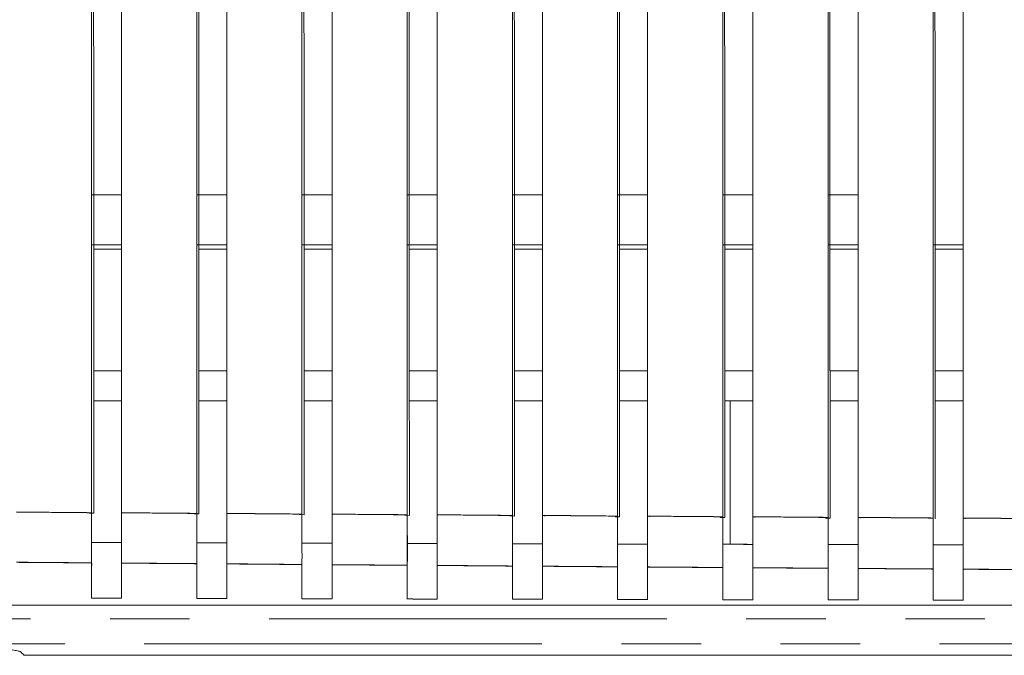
# Model space of a CAD drawing. Header units: millimetres. Extents: x 19 to 844, y 7 to 552.
# Tile 33 of 177: x 109 to 124, y 221 to 231. Entities that reach past the tile are written whole.
import ezdxf

# ---------------------------------------------------------------- set-up
doc = ezdxf.new("R2010")
doc.units = ezdxf.units.MM
doc.linetypes.add('PHANTOM', pattern=[12.7, 6.35, -1.27, 1.27, -1.27, 1.27, -1.27])

msp = doc.modelspace()

# ---------------------------------------------------------------- linework, layer by layer
at = {"color": 7, "linetype": 'Continuous', "lineweight": 15}
for p, q in [((123.288, 235.092), (123.288, 223.368)), ((123.288, 235.092), (123.288, 223.368)), ((123.288, 223.369), (123.288, 235.092)), ((123.768, 223.369), (123.768, 235.092)), ((123.768, 223.369), (123.768, 235.092)), ((123.768, 235.092), (123.768, 223.368)), ((109.848, 228.532), (110.328, 228.532)), ((111.528, 228.532), (112.008, 228.532)), ((113.208, 228.532), (113.688, 228.532)), ((114.888, 228.532), (115.368, 228.532)), ((116.568, 228.532), (117.048, 228.532)), ((118.248, 228.532), (118.728, 228.532)), ((119.928, 228.532), (120.408, 228.532)), ((121.608, 228.532), (122.088, 228.532)), ((110.328, 227.732), (109.848, 227.732)), ((110.328, 227.665), (109.884, 227.665)), ((112.008, 227.732), (111.528, 227.732)), ((112.008, 227.665), (111.563, 227.665)), ((113.688, 227.732), (113.208, 227.732)), ((113.688, 227.665), (113.242, 227.665)), ((115.368, 227.732), (114.888, 227.732)), ((115.368, 227.665), (114.921, 227.665)), ((117.048, 227.732), (116.568, 227.732)), ((117.048, 227.665), (116.601, 227.665)), ((118.728, 227.732), (118.248, 227.732)), ((118.728, 227.665), (118.28, 227.665)), ((120.408, 227.732), (119.928, 227.732)), ((120.408, 227.665), (119.959, 227.665)), ((122.088, 227.732), (121.608, 227.732)), ((122.088, 227.665), (121.638, 227.665)), ((123.288, 227.732), (123.768, 227.732)), ((123.768, 227.665), (123.318, 227.665)), ((110.328, 225.718), (109.884, 225.718)), ((112.008, 225.718), (111.564, 225.718)), ((113.688, 225.718), (113.243, 225.718)), ((115.368, 225.718), (114.922, 225.718)), ((117.048, 225.718), (116.601, 225.718)), ((118.728, 225.718), (118.281, 225.718)), ((120.408, 225.718), (119.96, 225.718)), ((122.088, 225.718), (121.639, 225.718)), ((123.768, 225.718), (123.318, 225.718)), ((109.884, 225.238), (110.328, 225.238)), ((111.564, 225.238), (112.008, 225.238)), ((113.243, 225.238), (113.688, 225.238)), ((114.922, 225.238), (115.368, 225.238)), ((116.601, 225.238), (117.048, 225.238)), ((118.281, 225.238), (118.728, 225.238)), ((119.96, 225.238), (120.408, 225.238)), ((120.048, 223.928), (120.048, 225.238)), ((121.639, 225.238), (122.088, 225.238)), ((123.318, 225.238), (123.768, 225.238)), ((120.048, 222.949), (120.048, 223.928)), ((109.885, 223.445), (109.809, 223.446)), ((109.848, 223.446), (109.848, 223.217)), ((111.564, 223.434), (111.489, 223.435)), ((111.528, 223.434), (111.528, 223.2)), ((112.044, 223.435), (112.044, 223.443)), ((113.244, 223.422), (113.169, 223.423)), ((113.208, 223.423), (113.208, 223.183)), ((113.723, 223.423), (113.723, 223.432)), ((114.923, 223.411), (114.848, 223.412)), ((114.888, 223.411), (114.888, 223.162)), ((115.368, 223.156), (115.368, 223.475)), ((115.403, 223.412), (115.403, 223.421)), ((117.048, 223.131), (117.048, 223.464)), ((117.082, 223.4), (117.082, 223.41)), ((118.728, 223.253), (118.728, 223.453)), ((120.408, 223.242), (120.408, 223.441)), ((122.088, 223.189), (122.088, 223.43)), ((123.768, 223.157), (123.768, 223.419)), ((116.602, 223.4), (116.528, 223.401)), ((116.568, 223.4), (116.568, 223.136)), ((118.281, 223.389), (118.208, 223.389)), ((118.248, 223.389), (118.248, 223.091)), ((118.761, 223.389), (118.761, 223.4)), ((119.961, 223.378), (119.887, 223.378)), ((119.928, 223.378), (119.928, 223.055)), ((120.44, 223.378), (120.44, 223.389)), ((121.64, 223.367), (121.567, 223.368)), ((121.608, 223.367), (121.608, 222.945)), ((122.12, 223.367), (122.12, 223.379)), ((123.288, 223.356), (123.288, 223.212)), ((123.799, 223.356), (123.799, 223.369)), ((109.848, 223.128), (109.848, 222.978)), ((111.528, 223.115), (111.528, 222.972)), ((113.208, 223.103), (113.208, 222.967)), ((115.368, 222.962), (115.368, 223.084)), ((116.568, 223.079), (116.568, 222.957)), ((117.048, 222.957), (117.048, 223.072)), ((118.248, 223.067), (118.248, 222.953)), ((118.728, 222.953), (118.728, 223.06)), ((120.408, 222.948), (120.408, 223.048)), ((122.088, 222.945), (122.088, 223.037)), ((123.288, 223.032), (123.288, 222.941)), ((123.768, 222.941), (123.768, 223.026)), ((109.851, 222.642), (109.85, 222.575)), ((113.207, 222.627), (113.207, 222.622)), ((114.887, 222.614), (114.887, 222.61)), ((116.567, 222.602), (116.567, 222.598)), ((118.247, 222.59), (118.247, 222.586)), ((119.927, 222.578), (119.927, 222.574)), ((119.93, 222.571), (119.929, 222.547)), ((121.607, 222.566), (121.607, 222.563)), ((123.287, 222.555), (123.288, 222.551)), ((123.77, 222.539), (123.77, 222.552)), ((109.848, 222.137), (109.848, 222.09)), ((111.528, 222.132), (111.528, 222.085)), ((123.288, 222.102), (123.288, 222.057)), ((169.895, 221.976), (70.326, 221.976)), ((70.326, 221.976), (169.895, 221.976)), ((108.771, 221.176), (108.724, 221.223)), ((108.761, 221.176), (169.78, 221.176))]:
    msp.add_line(p, q, dxfattribs=at)
at = {"color": 8, "linetype": 'PHANTOM', "lineweight": 0}
for p, q in [((169.833, 221.759), (59.89, 221.759)), ((59.89, 221.361), (169.796, 221.361))]:
    msp.add_line(p, q, dxfattribs=at)
at = {"color": 7, "linetype": 'Continuous', "lineweight": 15}
for points, knots in [([(109.848, 235.092), (109.848, 233.243), (109.848, 229.363), (109.848, 225.483), (109.848, 223.453)], [0, 0, 0, 0, 0.4765937, 1, 1, 1, 1]), ([(109.848, 235.092), (109.848, 233.243), (109.848, 229.363), (109.848, 225.483), (109.848, 223.453)], [0, 0, 0, 0, 0.4765937, 1, 1, 1, 1]), ([(109.848, 235.092), (109.848, 233.243), (109.848, 229.364), (109.848, 225.484), (109.848, 223.454)], [0, 0, 0, 0, 0.476587, 1, 1, 1, 1]), ([(109.881, 235.086), (109.881, 234.544), (109.881, 233.462), (109.882, 231.276), (109.883, 228.787), (109.885, 225.989), (109.885, 224.295), (109.885, 223.445)], [0, 0, 0, 0, 0.139499, 0.278978, 0.563324, 0.781046, 1, 1, 1, 1]), ([(110.328, 223.454), (110.328, 225.484), (110.328, 229.364), (110.328, 233.243), (110.328, 235.092)], [0, 0, 0, 0, 0.5233342, 1, 1, 1, 1]), ([(110.328, 223.454), (110.328, 225.484), (110.328, 229.364), (110.328, 233.243), (110.328, 235.092)], [0, 0, 0, 0, 0.5233342, 1, 1, 1, 1]), ([(110.328, 223.453), (110.328, 225.484), (110.328, 229.363), (110.328, 233.243), (110.328, 235.092)], [0, 0, 0, 0, 0.523328, 1, 1, 1, 1]), ([(111.528, 235.092), (111.528, 233.24), (111.528, 229.356), (111.528, 225.473), (111.528, 223.442)], [0, 0, 0, 0, 0.476912, 1, 1, 1, 1]), ([(111.528, 235.092), (111.528, 233.24), (111.528, 229.356), (111.528, 225.473), (111.528, 223.442)], [0, 0, 0, 0, 0.476912, 1, 1, 1, 1]), ([(111.528, 235.092), (111.528, 233.24), (111.528, 229.357), (111.528, 225.474), (111.528, 223.443)], [0, 0, 0, 0, 0.4769065, 1, 1, 1, 1]), ([(111.56, 235.085), (111.56, 234.007), (111.561, 231.819), (111.562, 228.785), (111.564, 225.98), (111.564, 224.284), (111.564, 223.434)], [0, 0, 0, 0, 0.277595, 0.563386, 0.781073, 1, 1, 1, 1]), ([(112.008, 223.443), (112.008, 225.474), (112.008, 229.357), (112.008, 233.24), (112.008, 235.092)], [0, 0, 0, 0, 0.523016, 1, 1, 1, 1]), ([(112.008, 223.443), (112.008, 225.474), (112.008, 229.357), (112.008, 233.24), (112.008, 235.092)], [0, 0, 0, 0, 0.523016, 1, 1, 1, 1]), ([(112.008, 223.442), (112.008, 225.473), (112.008, 229.356), (112.008, 233.24), (112.008, 235.092)], [0, 0, 0, 0, 0.52301, 1, 1, 1, 1]), ([(113.208, 235.092), (113.208, 233.237), (113.208, 229.35), (113.208, 225.463), (113.208, 223.431)], [0, 0, 0, 0, 0.477224, 1, 1, 1, 1]), ([(113.208, 235.092), (113.208, 233.237), (113.208, 229.35), (113.208, 225.463), (113.208, 223.431)], [0, 0, 0, 0, 0.477224, 1, 1, 1, 1]), ([(113.208, 235.092), (113.208, 233.237), (113.208, 229.35), (113.208, 225.464), (113.208, 223.432)], [0, 0, 0, 0, 0.477218, 1, 1, 1, 1]), ([(113.239, 235.084), (113.24, 234.005), (113.24, 231.815), (113.242, 228.778), (113.243, 225.97), (113.243, 224.273), (113.244, 223.422)], [0, 0, 0, 0, 0.277681, 0.563462, 0.78111, 1, 1, 1, 1]), ([(113.688, 223.432), (113.688, 225.464), (113.688, 229.35), (113.688, 233.237), (113.688, 235.092)], [0, 0, 0, 0, 0.522708, 1, 1, 1, 1]), ([(113.688, 223.432), (113.688, 225.464), (113.688, 229.35), (113.688, 233.237), (113.688, 235.092)], [0, 0, 0, 0, 0.522708, 1, 1, 1, 1]), ([(113.688, 223.431), (113.688, 225.463), (113.688, 229.35), (113.688, 233.237), (113.688, 235.092)], [0, 0, 0, 0, 0.522703, 1, 1, 1, 1]), ([(114.888, 235.092), (114.888, 233.234), (114.888, 229.343), (114.888, 225.453), (114.888, 223.42)], [0, 0, 0, 0, 0.4775246, 1, 1, 1, 1]), ([(114.888, 235.092), (114.888, 233.234), (114.888, 229.343), (114.888, 225.453), (114.888, 223.42)], [0, 0, 0, 0, 0.4775246, 1, 1, 1, 1]), ([(114.888, 235.092), (114.888, 233.234), (114.888, 229.344), (114.888, 225.454), (114.888, 223.421)], [0, 0, 0, 0, 0.477518, 1, 1, 1, 1]), ([(114.919, 235.084), (114.919, 234.003), (114.919, 231.81), (114.921, 228.771), (114.922, 225.961), (114.923, 224.263), (114.923, 223.411)], [0, 0, 0, 0, 0.277767, 0.563539, 0.78115, 1, 1, 1, 1]), ([(115.368, 223.421), (115.368, 225.454), (115.368, 229.344), (115.368, 233.234), (115.368, 235.092)], [0, 0, 0, 0, 0.522409, 1, 1, 1, 1]), ([(115.368, 223.421), (115.368, 225.454), (115.368, 229.344), (115.368, 233.234), (115.368, 235.092)], [0, 0, 0, 0, 0.522409, 1, 1, 1, 1]), ([(115.368, 223.42), (115.368, 225.453), (115.368, 229.343), (115.368, 233.234), (115.368, 235.092)], [0, 0, 0, 0, 0.522404, 1, 1, 1, 1]), ([(116.568, 235.092), (116.568, 233.231), (116.568, 229.337), (116.568, 225.443), (116.568, 223.409)], [0, 0, 0, 0, 0.477816, 1, 1, 1, 1]), ([(116.568, 235.092), (116.568, 233.231), (116.568, 229.337), (116.568, 225.443), (116.568, 223.409)], [0, 0, 0, 0, 0.477816, 1, 1, 1, 1]), ([(116.568, 235.092), (116.568, 233.231), (116.568, 229.337), (116.568, 225.444), (116.568, 223.41)], [0, 0, 0, 0, 0.477809, 1, 1, 1, 1]), ([(116.598, 235.083), (116.598, 234.001), (116.599, 231.806), (116.6, 228.764), (116.602, 225.951), (116.602, 224.252), (116.602, 223.4)], [0, 0, 0, 0, 0.277861, 0.563629, 0.781199, 1, 1, 1, 1]), ([(117.048, 223.411), (117.048, 225.444), (117.048, 229.337), (117.048, 233.231), (117.048, 235.092)], [0, 0, 0, 0, 0.5221206, 1, 1, 1, 1]), ([(117.048, 223.411), (117.048, 225.444), (117.048, 229.337), (117.048, 233.231), (117.048, 235.092)], [0, 0, 0, 0, 0.5221206, 1, 1, 1, 1]), ([(117.048, 223.41), (117.048, 225.443), (117.048, 229.337), (117.048, 233.231), (117.048, 235.092)], [0, 0, 0, 0, 0.522116, 1, 1, 1, 1]), ([(118.248, 235.092), (118.248, 233.228), (118.248, 229.331), (118.248, 225.433), (118.248, 223.399)], [0, 0, 0, 0, 0.478096, 1, 1, 1, 1]), ([(118.248, 235.092), (118.248, 233.228), (118.248, 229.331), (118.248, 225.433), (118.248, 223.399)], [0, 0, 0, 0, 0.478096, 1, 1, 1, 1]), ([(118.248, 235.092), (118.248, 233.229), (118.248, 229.331), (118.248, 225.434), (118.248, 223.4)], [0, 0, 0, 0, 0.4780905, 1, 1, 1, 1]), ([(118.277, 235.082), (118.277, 233.837), (118.278, 231.293), (118.28, 227.395), (118.281, 224.742), (118.281, 223.389)], [0, 0, 0, 0, 0.319434, 0.652806, 1, 1, 1, 1]), ([(118.728, 223.4), (118.728, 225.434), (118.728, 229.331), (118.728, 233.228), (118.728, 235.092)], [0, 0, 0, 0, 0.521842, 1, 1, 1, 1]), ([(118.728, 223.4), (118.728, 225.434), (118.728, 229.331), (118.728, 233.228), (118.728, 235.092)], [0, 0, 0, 0, 0.521842, 1, 1, 1, 1]), ([(118.728, 223.399), (118.728, 225.433), (118.728, 229.331), (118.728, 233.228), (118.728, 235.092)], [0, 0, 0, 0, 0.521838, 1, 1, 1, 1]), ([(119.928, 235.092), (119.928, 233.226), (119.928, 229.325), (119.928, 225.423), (119.928, 223.389)], [0, 0, 0, 0, 0.478367, 1, 1, 1, 1]), ([(119.928, 235.092), (119.928, 233.226), (119.928, 229.325), (119.928, 225.423), (119.928, 223.389)], [0, 0, 0, 0, 0.478367, 1, 1, 1, 1]), ([(119.928, 235.092), (119.928, 233.226), (119.928, 229.325), (119.928, 225.424), (119.928, 223.389)], [0, 0, 0, 0, 0.478361, 1, 1, 1, 1]), ([(119.956, 235.082), (119.957, 233.835), (119.957, 231.287), (119.96, 227.386), (119.96, 224.731), (119.961, 223.378)], [0, 0, 0, 0, 0.319654, 0.653023, 1, 1, 1, 1]), ([(120.408, 223.389), (120.408, 225.424), (120.408, 229.325), (120.408, 233.226), (120.408, 235.092)], [0, 0, 0, 0, 0.521574, 1, 1, 1, 1]), ([(120.408, 223.389), (120.408, 225.424), (120.408, 229.325), (120.408, 233.226), (120.408, 235.092)], [0, 0, 0, 0, 0.521574, 1, 1, 1, 1]), ([(120.408, 223.389), (120.408, 225.423), (120.408, 229.324), (120.408, 233.225), (120.408, 235.092)], [0, 0, 0, 0, 0.5215699, 1, 1, 1, 1]), ([(121.608, 235.092), (121.608, 233.223), (121.608, 229.318), (121.608, 225.414), (121.608, 223.378)], [0, 0, 0, 0, 0.4786267, 1, 1, 1, 1]), ([(121.608, 235.092), (121.608, 233.223), (121.608, 229.318), (121.608, 225.414), (121.608, 223.378)], [0, 0, 0, 0, 0.4786267, 1, 1, 1, 1]), ([(121.608, 235.092), (121.608, 233.223), (121.608, 229.319), (121.608, 225.415), (121.608, 223.379)], [0, 0, 0, 0, 0.478621, 1, 1, 1, 1]), ([(121.635, 235.081), (121.636, 233.832), (121.637, 231.281), (121.639, 227.377), (121.64, 224.721), (121.64, 223.367)], [0, 0, 0, 0, 0.319874, 0.653241, 1, 1, 1, 1]), ([(122.088, 223.379), (122.088, 225.414), (122.088, 229.319), (122.088, 233.223), (122.088, 235.092)], [0, 0, 0, 0, 0.521317, 1, 1, 1, 1]), ([(122.088, 223.379), (122.088, 225.414), (122.088, 229.319), (122.088, 233.223), (122.088, 235.092)], [0, 0, 0, 0, 0.521317, 1, 1, 1, 1]), ([(122.088, 223.378), (122.088, 225.414), (122.088, 229.318), (122.088, 233.223), (122.088, 235.092)], [0, 0, 0, 0, 0.521313, 1, 1, 1, 1]), ([(123.315, 235.08), (123.315, 233.83), (123.316, 231.276), (123.318, 227.368), (123.319, 224.71), (123.319, 223.356)], [0, 0, 0, 0, 0.320089, 0.653455, 1, 1, 1, 1]), ([(109.848, 222.652), (109.848, 222.655), (109.848, 222.661), (109.848, 222.676), (109.848, 222.694), (109.848, 222.717), (109.849, 222.755), (109.849, 222.82), (109.848, 222.914), (109.848, 223.02), (109.848, 223.125), (109.848, 223.234), (109.848, 223.344), (109.848, 223.418), (109.848, 223.454)], [0, 0, 0, 0, 0.0485491, 0.0981366, 0.148668, 0.2000351, 0.2521174, 0.3675861, 0.5022706, 0.60548, 0.7078683, 0.8083621, 0.9060037, 1, 1, 1, 1]), ([(110.328, 222.977), (110.328, 223.037), (110.328, 223.154), (110.328, 223.332), (110.328, 223.451), (110.328, 223.51)], [0, 0, 0, 0, 0.342466, 0.675739, 1, 1, 1, 1]), ([(110.328, 223.453), (110.328, 223.435), (110.328, 223.398), (110.328, 223.343), (110.328, 223.287), (110.328, 223.231), (110.328, 223.176), (110.328, 223.121), (110.328, 223.068), (110.328, 223.017), (110.328, 222.967), (110.328, 222.901), (110.328, 222.819), (110.328, 222.752), (110.328, 222.705), (110.328, 222.671), (110.328, 222.656), (110.328, 222.648)], [0, 0, 0, 0, 0.0473089, 0.0955405, 0.1446007, 0.194384, 0.2447742, 0.2956455, 0.3468648, 0.3982933, 0.4497888, 0.5012082, 0.6195737, 0.7513484, 0.8075274, 0.891382, 1, 1, 1, 1]), ([(111.528, 222.639), (111.528, 222.642), (111.528, 222.648), (111.528, 222.662), (111.528, 222.68), (111.528, 222.703), (111.529, 222.741), (111.529, 222.806), (111.528, 222.901), (111.528, 223.007), (111.528, 223.112), (111.528, 223.222), (111.528, 223.333), (111.528, 223.406), (111.528, 223.443)], [0, 0, 0, 0, 0.048498, 0.098052, 0.148569, 0.19994, 0.252042, 0.367654, 0.502233, 0.605415, 0.707807, 0.808322, 0.905987, 1, 1, 1, 1]), ([(112.008, 222.972), (112.008, 223.031), (112.008, 223.147), (112.008, 223.323), (112.008, 223.441), (112.008, 223.499)], [0, 0, 0, 0, 0.343939, 0.677201, 1, 1, 1, 1]), ([(112.008, 223.442), (112.008, 223.424), (112.008, 223.387), (112.008, 223.331), (112.008, 223.275), (112.008, 223.219), (112.008, 223.164), (112.008, 223.109), (112.008, 223.056), (112.008, 223.004), (112.008, 222.955), (112.008, 222.888), (112.008, 222.805), (112.008, 222.73), (112.008, 222.667), (112.008, 222.648), (112.008, 222.636)], [0, 0, 0, 0, 0.04724, 0.095396, 0.144373, 0.194065, 0.244354, 0.295113, 0.346208, 0.3975, 0.448846, 0.500101, 0.61894, 0.751331, 0.845235, 1, 1, 1, 1]), ([(113.208, 222.626), (113.208, 222.629), (113.208, 222.635), (113.208, 222.649), (113.208, 222.667), (113.208, 222.69), (113.209, 222.728), (113.209, 222.793), (113.208, 222.887), (113.208, 222.994), (113.208, 223.099), (113.208, 223.209), (113.208, 223.321), (113.208, 223.395), (113.208, 223.432)], [0, 0, 0, 0, 0.0487902, 0.0986693, 0.1495407, 0.2012929, 0.2538008, 0.3684287, 0.5023067, 0.6054044, 0.7077597, 0.8082727, 0.9059586, 1, 1, 1, 1]), ([(113.688, 222.967), (113.688, 223.025), (113.688, 223.14), (113.688, 223.314), (113.688, 223.43), (113.688, 223.487)], [0, 0, 0, 0, 0.346095, 0.679339, 1, 1, 1, 1]), ([(113.688, 223.431), (113.688, 223.413), (113.688, 223.376), (113.688, 223.32), (113.688, 223.264), (113.688, 223.207), (113.688, 223.151), (113.688, 223.096), (113.688, 223.042), (113.688, 222.991), (113.688, 222.941), (113.688, 222.874), (113.688, 222.792), (113.688, 222.718), (113.688, 222.655), (113.688, 222.635), (113.688, 222.623)], [0, 0, 0, 0, 0.047247, 0.095422, 0.144429, 0.19416, 0.244497, 0.295311, 0.346467, 0.397823, 0.449235, 0.500557, 0.618267, 0.74894, 0.842531, 1, 1, 1, 1]), ([(114.888, 222.614), (114.888, 222.617), (114.888, 222.622), (114.888, 222.636), (114.888, 222.654), (114.888, 222.677), (114.889, 222.714), (114.889, 222.779), (114.888, 222.874), (114.888, 222.981), (114.888, 223.087), (114.888, 223.197), (114.888, 223.31), (114.888, 223.384), (114.888, 223.421)], [0, 0, 0, 0, 0.048749, 0.098605, 0.14947, 0.201233, 0.253768, 0.368541, 0.502297, 0.605364, 0.707716, 0.808243, 0.905947, 1, 1, 1, 1]), ([(115.368, 223.42), (115.368, 223.402), (115.368, 223.365), (115.368, 223.309), (115.368, 223.252), (115.368, 223.195), (115.368, 223.139), (115.368, 223.084), (115.368, 223.03), (115.368, 222.978), (115.368, 222.928), (115.368, 222.861), (115.368, 222.779), (115.368, 222.705), (115.368, 222.642), (115.368, 222.623), (115.368, 222.611)], [0, 0, 0, 0, 0.047239, 0.095412, 0.144422, 0.194162, 0.24451, 0.295337, 0.346507, 0.397877, 0.4493, 0.50063, 0.61826, 0.749013, 0.841066, 1, 1, 1, 1]), ([(116.568, 222.601), (116.568, 222.604), (116.568, 222.61), (116.568, 222.623), (116.568, 222.641), (116.568, 222.664), (116.569, 222.701), (116.569, 222.766), (116.568, 222.861), (116.568, 222.968), (116.568, 223.074), (116.568, 223.186), (116.568, 223.298), (116.568, 223.373), (116.568, 223.41)], [0, 0, 0, 0, 0.04871, 0.098542, 0.149401, 0.201174, 0.253734, 0.36866, 0.502287, 0.605322, 0.707671, 0.808211, 0.905934, 1, 1, 1, 1]), ([(117.048, 223.41), (117.048, 223.391), (117.048, 223.354), (117.048, 223.297), (117.048, 223.24), (117.048, 223.183), (117.048, 223.127), (117.048, 223.071), (117.048, 223.017), (117.048, 222.965), (117.048, 222.915), (117.048, 222.848), (117.048, 222.766), (117.048, 222.692), (117.048, 222.629), (117.048, 222.61), (117.048, 222.598)], [0, 0, 0, 0, 0.047232, 0.095404, 0.144418, 0.194165, 0.244525, 0.295366, 0.346549, 0.397931, 0.449365, 0.500701, 0.618255, 0.749085, 0.839563, 1, 1, 1, 1]), ([(118.248, 222.589), (118.248, 222.592), (118.248, 222.597), (118.248, 222.611), (118.248, 222.628), (118.248, 222.651), (118.249, 222.688), (118.249, 222.753), (118.248, 222.848), (118.248, 222.956), (118.248, 223.062), (118.248, 223.174), (118.248, 223.287), (118.248, 223.363), (118.248, 223.4)], [0, 0, 0, 0, 0.0486712, 0.0984812, 0.149333, 0.2011145, 0.2536981, 0.368785, 0.5022762, 0.6052795, 0.7076255, 0.8081787, 0.9059196, 1, 1, 1, 1]), ([(118.728, 223.399), (118.728, 223.38), (118.728, 223.343), (118.728, 223.286), (118.728, 223.229), (118.728, 223.172), (118.728, 223.115), (118.728, 223.059), (118.728, 223.005), (118.728, 222.953), (118.728, 222.903), (118.728, 222.835), (118.728, 222.753), (118.728, 222.679), (118.728, 222.616), (118.728, 222.598), (118.728, 222.586)], [0, 0, 0, 0, 0.047226, 0.095397, 0.144415, 0.194171, 0.244542, 0.295395, 0.346592, 0.397986, 0.449429, 0.500771, 0.618252, 0.749156, 0.838024, 1, 1, 1, 1]), ([(119.928, 222.577), (119.928, 222.58), (119.928, 222.585), (119.928, 222.598), (119.928, 222.616), (119.928, 222.638), (119.928, 222.676), (119.929, 222.74), (119.928, 222.836), (119.928, 222.943), (119.928, 223.05), (119.928, 223.163), (119.928, 223.276), (119.928, 223.352), (119.928, 223.389)], [0, 0, 0, 0, 0.048634, 0.098422, 0.149267, 0.201056, 0.253662, 0.368912, 0.502265, 0.605237, 0.707579, 0.808145, 0.905905, 1, 1, 1, 1]), ([(120.408, 223.389), (120.408, 223.37), (120.408, 223.332), (120.408, 223.275), (120.408, 223.218), (120.408, 223.161), (120.408, 223.104), (120.408, 223.047), (120.408, 222.993), (120.408, 222.94), (120.408, 222.89), (120.408, 222.822), (120.408, 222.74), (120.408, 222.667), (120.408, 222.604), (120.408, 222.586), (120.408, 222.574)], [0, 0, 0, 0, 0.04722, 0.095392, 0.144415, 0.194179, 0.24456, 0.295426, 0.346636, 0.398042, 0.449494, 0.500841, 0.618252, 0.749226, 0.836447, 1, 1, 1, 1]), ([(121.608, 222.566), (121.608, 222.568), (121.608, 222.573), (121.608, 222.586), (121.608, 222.603), (121.608, 222.626), (121.608, 222.663), (121.609, 222.728), (121.608, 222.819), (121.608, 222.915), (121.608, 223.003), (121.608, 223.095), (121.608, 223.19), (121.608, 223.285), (121.608, 223.348), (121.608, 223.379)], [0, 0, 0, 0, 0.0485908, 0.09835, 0.1491808, 0.2009704, 0.2535903, 0.3689893, 0.5021826, 0.5879897, 0.6735157, 0.758079, 0.8410425, 0.9218408, 1, 1, 1, 1]), ([(122.088, 223.378), (122.088, 223.36), (122.088, 223.322), (122.088, 223.265), (122.088, 223.207), (122.088, 223.149), (122.088, 223.092), (122.088, 223.036), (122.088, 222.981), (122.088, 222.928), (122.088, 222.878), (122.088, 222.81), (122.088, 222.727), (122.088, 222.655), (122.088, 222.592), (122.088, 222.574), (122.088, 222.563)], [0, 0, 0, 0, 0.047216, 0.095388, 0.144416, 0.194188, 0.244581, 0.295459, 0.34668, 0.398097, 0.449558, 0.50091, 0.618254, 0.749295, 0.834832, 1, 1, 1, 1]), ([(123.288, 222.554), (123.288, 222.556), (123.288, 222.561), (123.288, 222.574), (123.288, 222.591), (123.288, 222.613), (123.288, 222.651), (123.289, 222.715), (123.288, 222.807), (123.288, 222.903), (123.288, 222.991), (123.288, 223.084), (123.288, 223.179), (123.288, 223.275), (123.288, 223.338), (123.288, 223.369)], [0, 0, 0, 0, 0.048556, 0.098293, 0.149117, 0.200913, 0.253553, 0.36912, 0.502169, 0.587948, 0.673466, 0.758035, 0.841013, 0.921827, 1, 1, 1, 1]), ([(123.768, 223.368), (123.768, 223.349), (123.768, 223.311), (123.768, 223.254), (123.768, 223.196), (123.768, 223.138), (123.768, 223.081), (123.768, 223.024), (123.768, 222.969), (123.768, 222.916), (123.768, 222.866), (123.768, 222.798), (123.768, 222.715), (123.768, 222.643), (123.768, 222.58), (123.768, 222.563), (123.768, 222.551)], [0, 0, 0, 0, 0.047212, 0.095386, 0.144419, 0.1942, 0.244603, 0.295493, 0.346726, 0.398153, 0.449622, 0.500978, 0.618257, 0.749363, 0.833179, 1, 1, 1, 1]), ([(109.848, 222.978), (109.865, 222.978), (109.905, 222.978), (109.985, 222.978), (110.088, 222.978), (110.192, 222.978), (110.272, 222.978), (110.312, 222.978), (110.328, 222.977)], [0, 0, 0, 0, 0.104024, 0.249764, 0.499621, 0.749668, 0.895642, 1, 1, 1, 1]), ([(109.848, 222.978), (109.888, 222.978), (109.968, 222.978), (110.088, 222.978), (110.208, 222.977), (110.288, 222.977), (110.328, 222.977)], [0, 0, 0, 0, 0.24972, 0.499619, 0.749709, 1, 1, 1, 1]), ([(111.528, 222.973), (111.568, 222.973), (111.648, 222.972), (111.768, 222.972), (111.888, 222.972), (111.968, 222.972), (112.008, 222.972)], [0, 0, 0, 0, 0.249736, 0.499642, 0.749727, 1, 1, 1, 1]), ([(111.528, 222.972), (111.545, 222.972), (111.585, 222.972), (111.665, 222.972), (111.768, 222.972), (111.872, 222.972), (111.952, 222.972), (111.992, 222.972), (112.008, 222.972)], [0, 0, 0, 0, 0.104032, 0.249777, 0.499644, 0.74969, 0.895655, 1, 1, 1, 1]), ([(113.208, 222.967), (113.225, 222.967), (113.265, 222.967), (113.345, 222.967), (113.448, 222.967), (113.552, 222.967), (113.632, 222.967), (113.672, 222.967), (113.688, 222.967)], [0, 0, 0, 0, 0.104038, 0.249784, 0.499661, 0.749707, 0.895666, 1, 1, 1, 1]), ([(113.208, 222.967), (113.248, 222.967), (113.328, 222.967), (113.448, 222.967), (113.568, 222.966), (113.648, 222.966), (113.688, 222.966)], [0, 0, 0, 0, 0.249749, 0.499659, 0.74974, 1, 1, 1, 1]), ([(114.888, 222.962), (114.905, 222.962), (114.945, 222.962), (115.025, 222.962), (115.128, 222.962), (115.232, 222.962), (115.312, 222.962), (115.352, 222.962), (115.368, 222.962)], [0, 0, 0, 0, 0.104044, 0.249792, 0.499677, 0.749723, 0.895675, 1, 1, 1, 1]), ([(114.888, 222.962), (114.928, 222.962), (115.008, 222.962), (115.128, 222.962), (115.248, 222.962), (115.328, 222.961), (115.368, 222.961)], [0, 0, 0, 0, 0.24976, 0.499675, 0.749752, 1, 1, 1, 1]), ([(114.895, 223.091), (114.894, 222.971), (114.893, 222.791), (114.89, 222.617), (114.89, 222.56)], [0, 0, 0, 0, 0.666734, 1, 1, 1, 1]), ([(116.568, 222.958), (116.608, 222.958), (116.688, 222.958), (116.808, 222.957), (116.928, 222.957), (117.008, 222.957), (117.048, 222.957)], [0, 0, 0, 0, 0.249771, 0.49969, 0.749763, 1, 1, 1, 1]), ([(116.568, 222.957), (116.585, 222.957), (116.625, 222.957), (116.705, 222.957), (116.808, 222.957), (116.912, 222.957), (116.992, 222.957), (117.032, 222.957), (117.048, 222.957)], [0, 0, 0, 0, 0.104049, 0.249799, 0.499691, 0.749737, 0.895684, 1, 1, 1, 1]), ([(118.248, 222.953), (118.288, 222.953), (118.368, 222.953), (118.488, 222.953), (118.608, 222.953), (118.688, 222.953), (118.728, 222.953)], [0, 0, 0, 0, 0.2498051, 0.4997044, 0.7497516, 1, 1, 1, 1]), ([(118.248, 222.953), (118.288, 222.953), (118.368, 222.953), (118.488, 222.953), (118.608, 222.953), (118.688, 222.952), (118.728, 222.952)], [0, 0, 0, 0, 0.249763, 0.499674, 0.749716, 1, 1, 1, 1]), ([(119.928, 222.949), (119.968, 222.949), (120.048, 222.949), (120.168, 222.949), (120.288, 222.949), (120.368, 222.948), (120.408, 222.948)], [0, 0, 0, 0, 0.249812, 0.499717, 0.749764, 1, 1, 1, 1]), ([(119.928, 222.949), (119.968, 222.949), (120.048, 222.949), (120.168, 222.949), (120.288, 222.948), (120.368, 222.948), (120.408, 222.948)], [0, 0, 0, 0, 0.249773, 0.499688, 0.74973, 1, 1, 1, 1]), ([(121.608, 222.945), (121.648, 222.945), (121.728, 222.945), (121.848, 222.945), (121.968, 222.945), (122.048, 222.945), (122.088, 222.945)], [0, 0, 0, 0, 0.249818, 0.499729, 0.749775, 1, 1, 1, 1]), ([(121.608, 222.945), (121.648, 222.945), (121.728, 222.945), (121.848, 222.945), (121.968, 222.945), (122.048, 222.944), (122.088, 222.944)], [0, 0, 0, 0, 0.249783, 0.499702, 0.7497422, 1, 1, 1, 1]), ([(123.288, 222.942), (123.328, 222.941), (123.408, 222.941), (123.528, 222.941), (123.648, 222.941), (123.728, 222.941), (123.768, 222.941)], [0, 0, 0, 0, 0.249792, 0.4997147, 0.7497539, 1, 1, 1, 1]), ([(123.288, 222.941), (123.328, 222.941), (123.408, 222.941), (123.528, 222.941), (123.648, 222.941), (123.728, 222.941), (123.768, 222.941)], [0, 0, 0, 0, 0.249824, 0.49974, 0.749785, 1, 1, 1, 1]), ([(108.648, 222.662), (108.747, 222.662), (108.946, 222.66), (109.251, 222.658), (109.551, 222.655), (109.752, 222.653), (109.847, 222.652)], [0, 0, 0, 0, 0.247669, 0.497961, 0.761938, 1, 1, 1, 1]), ([(109.847, 222.652), (109.847, 222.649), (109.847, 222.621), (109.848, 222.542), (109.848, 222.468), (109.848, 222.418)], [0, 0, 0, 0, 0.041694, 0.354697, 1, 1, 1, 1]), ([(109.848, 222.089), (109.848, 222.144), (109.848, 222.236), (109.848, 222.367), (109.848, 222.5), (109.848, 222.596), (109.848, 222.652)], [0, 0, 0, 0, 0.301542, 0.500203, 0.706637, 1, 1, 1, 1]), ([(110.328, 222.649), (110.427, 222.649), (110.626, 222.647), (110.931, 222.645), (111.231, 222.642), (111.432, 222.64), (111.527, 222.64)], [0, 0, 0, 0, 0.2477224, 0.4980255, 0.7620071, 1, 1, 1, 1]), ([(110.328, 222.649), (110.328, 222.593), (110.328, 222.497), (110.328, 222.365), (110.328, 222.235), (110.328, 222.143), (110.328, 222.088)], [0, 0, 0, 0, 0.293785, 0.500086, 0.696302, 1, 1, 1, 1]), ([(111.527, 222.64), (111.527, 222.639), (111.527, 222.632), (111.528, 222.606), (111.528, 222.53), (111.528, 222.461), (111.528, 222.41)], [0, 0, 0, 0, 0.010019, 0.092752, 0.326343, 1, 1, 1, 1]), ([(111.528, 222.084), (111.528, 222.139), (111.528, 222.229), (111.528, 222.358), (111.528, 222.489), (111.528, 222.584), (111.528, 222.639)], [0, 0, 0, 0, 0.300983, 0.500192, 0.707263, 1, 1, 1, 1]), ([(112.008, 222.637), (112.107, 222.636), (112.306, 222.635), (112.611, 222.632), (112.912, 222.629), (113.112, 222.628), (113.207, 222.627)], [0, 0, 0, 0, 0.247772, 0.498085, 0.762071, 1, 1, 1, 1]), ([(112.008, 222.636), (112.008, 222.581), (112.008, 222.486), (112.008, 222.356), (112.008, 222.228), (112.008, 222.138), (112.008, 222.083)], [0, 0, 0, 0, 0.29323, 0.500079, 0.696917, 1, 1, 1, 1]), ([(113.208, 222.08), (113.208, 222.168), (113.208, 222.346), (113.208, 222.533), (113.208, 222.627)], [0, 0, 0, 0, 0.500181, 1, 1, 1, 1]), ([(113.688, 222.624), (113.787, 222.623), (113.986, 222.622), (114.291, 222.619), (114.592, 222.617), (114.792, 222.615), (114.887, 222.614)], [0, 0, 0, 0, 0.24782, 0.498142, 0.762133, 1, 1, 1, 1]), ([(113.688, 222.623), (113.688, 222.569), (113.688, 222.476), (113.688, 222.347), (113.688, 222.221), (113.688, 222.132), (113.688, 222.079)], [0, 0, 0, 0, 0.292744, 0.500073, 0.697466, 1, 1, 1, 1]), ([(114.888, 222.075), (114.888, 222.163), (114.888, 222.338), (114.888, 222.522), (114.888, 222.614)], [0, 0, 0, 0, 0.500172, 1, 1, 1, 1]), ([(115.368, 222.611), (115.467, 222.611), (115.666, 222.609), (115.971, 222.607), (116.272, 222.604), (116.472, 222.603), (116.567, 222.602)], [0, 0, 0, 0, 0.247863, 0.498193, 0.76219, 1, 1, 1, 1]), ([(115.368, 222.611), (115.368, 222.557), (115.368, 222.466), (115.368, 222.339), (115.368, 222.214), (115.368, 222.127), (115.368, 222.074)], [0, 0, 0, 0, 0.292307, 0.500068, 0.697956, 1, 1, 1, 1]), ([(116.568, 222.071), (116.568, 222.157), (116.568, 222.33), (116.568, 222.511), (116.568, 222.602)], [0, 0, 0, 0, 0.500162, 1, 1, 1, 1]), ([(117.048, 222.599), (117.147, 222.598), (117.346, 222.597), (117.651, 222.595), (117.952, 222.592), (118.152, 222.591), (118.247, 222.59)], [0, 0, 0, 0, 0.247904, 0.498241, 0.762242, 1, 1, 1, 1]), ([(117.048, 222.599), (117.048, 222.508), (117.048, 222.328), (117.048, 222.156), (117.048, 222.07)], [0, 0, 0, 0, 0.500063, 1, 1, 1, 1]), ([(118.248, 222.067), (118.248, 222.152), (118.248, 222.322), (118.248, 222.5), (118.248, 222.59)], [0, 0, 0, 0, 0.500153, 1, 1, 1, 1]), ([(118.728, 222.299), (118.728, 222.307), (118.728, 222.344), (118.728, 222.44), (118.728, 222.529), (118.728, 222.587)], [0, 0, 0, 0, 0.088435, 0.398845, 1, 1, 1, 1]), ([(118.728, 222.587), (118.827, 222.586), (119.026, 222.585), (119.331, 222.583), (119.632, 222.58), (119.832, 222.579), (119.927, 222.578)], [0, 0, 0, 0, 0.247943, 0.498286, 0.762293, 1, 1, 1, 1]), ([(118.728, 222.587), (118.728, 222.498), (118.728, 222.32), (118.728, 222.151), (118.728, 222.066)], [0, 0, 0, 0, 0.500059, 1, 1, 1, 1]), ([(119.928, 222.064), (119.928, 222.147), (119.928, 222.314), (119.928, 222.49), (119.928, 222.578)], [0, 0, 0, 0, 0.500145, 1, 1, 1, 1]), ([(120.408, 222.291), (120.408, 222.3), (120.408, 222.31), (120.408, 222.343), (120.408, 222.429), (120.408, 222.513), (120.408, 222.575)], [0, 0, 0, 0, 0.088689, 0.118411, 0.352592, 1, 1, 1, 1]), ([(120.408, 222.575), (120.507, 222.574), (120.707, 222.573), (121.011, 222.571), (121.312, 222.568), (121.512, 222.567), (121.607, 222.566)], [0, 0, 0, 0, 0.24798, 0.498328, 0.76234, 1, 1, 1, 1]), ([(120.408, 222.575), (120.408, 222.487), (120.408, 222.312), (120.408, 222.146), (120.408, 222.063)], [0, 0, 0, 0, 0.500055, 1, 1, 1, 1]), ([(121.608, 222.06), (121.608, 222.143), (121.608, 222.307), (121.608, 222.48), (121.608, 222.566)], [0, 0, 0, 0, 0.500137, 1, 1, 1, 1]), ([(122.088, 222.563), (122.187, 222.563), (122.387, 222.561), (122.691, 222.559), (122.992, 222.557), (123.192, 222.555), (123.287, 222.555)], [0, 0, 0, 0, 0.248015, 0.498368, 0.762385, 1, 1, 1, 1]), ([(122.088, 222.563), (122.088, 222.477), (122.088, 222.305), (122.088, 222.141), (122.088, 222.059)], [0, 0, 0, 0, 0.500051, 1, 1, 1, 1]), ([(123.288, 222.057), (123.288, 222.138), (123.288, 222.3), (123.288, 222.47), (123.288, 222.554)], [0, 0, 0, 0, 0.50013, 1, 1, 1, 1]), ([(123.768, 222.552), (123.867, 222.551), (124.067, 222.55), (124.371, 222.548), (124.672, 222.545), (124.873, 222.544), (124.968, 222.543)], [0, 0, 0, 0, 0.248048, 0.498406, 0.762428, 1, 1, 1, 1]), ([(123.768, 222.551), (123.768, 222.467), (123.768, 222.298), (123.768, 222.137), (123.768, 222.056)], [0, 0, 0, 0, 0.500048, 1, 1, 1, 1]), ([(110.329, 222.089), (110.329, 222.147), (110.329, 222.232), (110.328, 222.318), (110.328, 222.344)], [0, 0, 0, 0, 0.69081, 1, 1, 1, 1]), ([(112.009, 222.084), (112.009, 222.143), (112.009, 222.226), (112.008, 222.311), (112.008, 222.336)], [0, 0, 0, 0, 0.704352, 1, 1, 1, 1]), ([(113.689, 222.079), (113.689, 222.139), (113.689, 222.217), (113.688, 222.299), (113.688, 222.321), (113.688, 222.323)], [0, 0, 0, 0, 0.743324, 0.970035, 1, 1, 1, 1]), ([(115.369, 222.075), (115.369, 222.127), (115.369, 222.208), (115.368, 222.29), (115.368, 222.32)], [0, 0, 0, 0, 0.640358, 1, 1, 1, 1]), ([(121.608, 222.342), (121.608, 222.331), (121.609, 222.291), (121.608, 222.197), (121.608, 222.115), (121.608, 222.061)], [0, 0, 0, 0, 0.1083751, 0.4172853, 1, 1, 1, 1]), ([(109.848, 222.09), (109.888, 222.09), (109.968, 222.089), (110.088, 222.089), (110.209, 222.089), (110.289, 222.089), (110.329, 222.089)], [0, 0, 0, 0, 0.2497437, 0.499375, 0.7493357, 1, 1, 1, 1]), ([(109.848, 222.09), (109.928, 222.089), (110.088, 222.089), (110.249, 222.089), (110.329, 222.088)], [0, 0, 0, 0, 0.499888, 1, 1, 1, 1]), ([(111.528, 222.085), (111.568, 222.085), (111.648, 222.084), (111.768, 222.084), (111.889, 222.084), (111.969, 222.084), (112.009, 222.084)], [0, 0, 0, 0, 0.249759, 0.499411, 0.749374, 1, 1, 1, 1]), ([(111.528, 222.085), (111.608, 222.084), (111.768, 222.084), (111.929, 222.084), (112.009, 222.084)], [0, 0, 0, 0, 0.499894, 1, 1, 1, 1]), ([(113.208, 222.08), (113.248, 222.08), (113.328, 222.08), (113.448, 222.079), (113.569, 222.079), (113.649, 222.079), (113.689, 222.079)], [0, 0, 0, 0, 0.249773, 0.499446, 0.74941, 1, 1, 1, 1]), ([(113.208, 222.08), (113.288, 222.08), (113.448, 222.079), (113.609, 222.079), (113.689, 222.079)], [0, 0, 0, 0, 0.4999, 1, 1, 1, 1]), ([(114.888, 222.076), (114.928, 222.076), (115.008, 222.075), (115.128, 222.075), (115.249, 222.075), (115.329, 222.075), (115.369, 222.075)], [0, 0, 0, 0, 0.2497865, 0.4994786, 0.7494443, 1, 1, 1, 1]), ([(114.888, 222.076), (114.968, 222.075), (115.128, 222.075), (115.289, 222.075), (115.369, 222.075)], [0, 0, 0, 0, 0.499906, 1, 1, 1, 1]), ([(116.568, 222.072), (116.608, 222.071), (116.688, 222.071), (116.808, 222.071), (116.929, 222.071), (117.009, 222.071), (117.049, 222.071)], [0, 0, 0, 0, 0.249799, 0.49951, 0.749477, 1, 1, 1, 1]), ([(116.568, 222.072), (116.648, 222.071), (116.808, 222.071), (116.969, 222.071), (117.049, 222.071)], [0, 0, 0, 0, 0.499912, 1, 1, 1, 1]), ([(118.248, 222.068), (118.288, 222.068), (118.368, 222.067), (118.488, 222.067), (118.609, 222.067), (118.689, 222.067), (118.729, 222.067)], [0, 0, 0, 0, 0.249812, 0.49954, 0.749508, 1, 1, 1, 1]), ([(118.248, 222.068), (118.328, 222.067), (118.488, 222.067), (118.649, 222.067), (118.729, 222.067)], [0, 0, 0, 0, 0.499946, 1, 1, 1, 1]), ([(119.928, 222.064), (119.968, 222.064), (120.048, 222.064), (120.168, 222.064), (120.289, 222.064), (120.369, 222.063), (120.409, 222.063)], [0, 0, 0, 0, 0.249823, 0.499568, 0.749538, 1, 1, 1, 1]), ([(119.928, 222.064), (120.008, 222.064), (120.168, 222.064), (120.329, 222.063), (120.409, 222.063)], [0, 0, 0, 0, 0.49995, 1, 1, 1, 1]), ([(121.608, 222.061), (121.648, 222.061), (121.728, 222.06), (121.848, 222.06), (121.969, 222.06), (122.049, 222.06), (122.089, 222.06)], [0, 0, 0, 0, 0.249835, 0.499595, 0.749567, 1, 1, 1, 1]), ([(121.608, 222.061), (121.688, 222.06), (121.848, 222.06), (122.009, 222.06), (122.089, 222.06)], [0, 0, 0, 0, 0.499953, 1, 1, 1, 1]), ([(123.288, 222.057), (123.32, 222.057), (123.4, 222.057), (123.561, 222.057), (123.689, 222.057), (123.769, 222.057)], [0, 0, 0, 0, 0.19988, 0.49962, 1, 1, 1, 1]), ([(123.288, 222.057), (123.368, 222.057), (123.528, 222.057), (123.689, 222.057), (123.769, 222.057)], [0, 0, 0, 0, 0.499956, 1, 1, 1, 1]), ([(107.805, 221.298), (107.824, 221.298), (107.86, 221.298), (107.915, 221.298), (107.968, 221.297), (108.021, 221.296), (108.073, 221.295), (108.161, 221.292), (108.28, 221.287), (108.418, 221.278), (108.536, 221.267), (108.615, 221.257), (108.665, 221.247), (108.696, 221.24), (108.718, 221.232), (108.725, 221.226), (108.729, 221.223)], [0, 0, 0, 0, 0.039693, 0.078967, 0.117961, 0.156815, 0.195672, 0.234673, 0.358019, 0.479457, 0.602385, 0.730866, 0.795809, 0.858172, 0.927503, 1, 1, 1, 1])]:
    msp.add_open_spline(points, degree=3, knots=knots, dxfattribs=at)
for points in [[(108.648, 223.465), (109.049, 223.461), (109.449, 223.457), (109.848, 223.453)], [(108.648, 223.465), (109.049, 223.461), (109.449, 223.457), (109.848, 223.453)], [(110.328, 223.454), (110.729, 223.45), (111.129, 223.446), (111.528, 223.442)], [(110.328, 223.454), (110.729, 223.45), (111.129, 223.446), (111.528, 223.442)], [(112.008, 223.443), (112.409, 223.439), (112.809, 223.435), (113.208, 223.431)], [(112.008, 223.443), (112.409, 223.439), (112.809, 223.435), (113.208, 223.431)], [(113.688, 223.432), (114.089, 223.428), (114.489, 223.424), (114.888, 223.42)], [(113.688, 223.432), (114.089, 223.428), (114.489, 223.424), (114.888, 223.42)], [(115.368, 223.421), (115.769, 223.417), (116.169, 223.413), (116.568, 223.409)], [(115.368, 223.421), (115.769, 223.417), (116.169, 223.413), (116.568, 223.409)], [(117.048, 223.411), (117.449, 223.407), (117.849, 223.403), (118.248, 223.399)], [(117.048, 223.411), (117.449, 223.407), (117.849, 223.403), (118.248, 223.399)], [(118.728, 223.4), (119.129, 223.396), (119.529, 223.392), (119.928, 223.389)], [(118.728, 223.4), (119.129, 223.396), (119.529, 223.392), (119.928, 223.389)], [(120.408, 223.389), (120.809, 223.386), (121.209, 223.382), (121.608, 223.378)], [(120.408, 223.389), (120.809, 223.386), (121.209, 223.382), (121.608, 223.378)], [(122.088, 223.379), (122.489, 223.375), (122.889, 223.372), (123.288, 223.368)], [(122.088, 223.379), (122.489, 223.375), (122.889, 223.372), (123.288, 223.368)], [(123.768, 223.369), (124.169, 223.365), (124.569, 223.362), (124.968, 223.358)], [(123.768, 223.369), (124.169, 223.365), (124.569, 223.362), (124.968, 223.358)]]:
    msp.add_open_spline(points, degree=3, dxfattribs=at)
at = {"color": 8, "linetype": 'PHANTOM', "lineweight": 0}
for points, knots in [([(109.848, 223.454), (109.648, 223.455), (109.248, 223.459), (108.848, 223.463), (108.648, 223.464)], [0, 0, 0, 0, 0.499818, 1, 1, 1, 1]), ([(111.528, 223.443), (111.328, 223.444), (110.928, 223.448), (110.528, 223.451), (110.328, 223.453)], [0, 0, 0, 0, 0.499821, 1, 1, 1, 1]), ([(113.208, 223.432), (113.008, 223.433), (112.608, 223.437), (112.208, 223.44), (112.008, 223.442)], [0, 0, 0, 0, 0.499824, 1, 1, 1, 1]), ([(114.888, 223.421), (114.688, 223.423), (114.288, 223.426), (113.888, 223.429), (113.688, 223.431)], [0, 0, 0, 0, 0.499828, 1, 1, 1, 1]), ([(116.568, 223.41), (116.368, 223.412), (115.968, 223.415), (115.568, 223.419), (115.368, 223.42)], [0, 0, 0, 0, 0.4998309, 1, 1, 1, 1]), ([(118.248, 223.4), (118.048, 223.401), (117.648, 223.405), (117.248, 223.408), (117.048, 223.41)], [0, 0, 0, 0, 0.499834, 1, 1, 1, 1]), ([(119.928, 223.389), (119.728, 223.391), (119.328, 223.394), (118.928, 223.397), (118.728, 223.399)], [0, 0, 0, 0, 0.499838, 1, 1, 1, 1]), ([(121.608, 223.379), (121.408, 223.381), (121.008, 223.384), (120.608, 223.387), (120.408, 223.389)], [0, 0, 0, 0, 0.4998412, 1, 1, 1, 1]), ([(123.288, 223.369), (123.088, 223.371), (122.688, 223.374), (122.288, 223.377), (122.088, 223.378)], [0, 0, 0, 0, 0.499845, 1, 1, 1, 1]), ([(124.968, 223.359), (124.768, 223.361), (124.368, 223.364), (123.968, 223.367), (123.768, 223.368)], [0, 0, 0, 0, 0.4998482, 1, 1, 1, 1]), ([(108.648, 222.661), (108.732, 222.661), (108.932, 222.659), (109.248, 222.657), (109.565, 222.654), (109.765, 222.652), (109.848, 222.652)], [0, 0, 0, 0, 0.2084767, 0.4999988, 0.7917755, 1, 1, 1, 1]), ([(110.328, 222.648), (110.412, 222.648), (110.612, 222.646), (110.928, 222.644), (111.245, 222.641), (111.445, 222.64), (111.528, 222.639)], [0, 0, 0, 0, 0.208473, 0.499999, 0.791772, 1, 1, 1, 1]), ([(112.008, 222.636), (112.092, 222.635), (112.292, 222.634), (112.608, 222.631), (112.925, 222.628), (113.125, 222.627), (113.208, 222.626)], [0, 0, 0, 0, 0.208469, 0.499999, 0.791769, 1, 1, 1, 1]), ([(113.688, 222.623), (113.772, 222.622), (113.972, 222.621), (114.288, 222.618), (114.605, 222.616), (114.805, 222.614), (114.888, 222.614)], [0, 0, 0, 0, 0.208465, 0.499999, 0.791766, 1, 1, 1, 1]), ([(115.368, 222.611), (115.452, 222.61), (115.652, 222.609), (115.968, 222.606), (116.285, 222.604), (116.485, 222.602), (116.568, 222.601)], [0, 0, 0, 0, 0.208461, 0.499999, 0.791764, 1, 1, 1, 1]), ([(117.048, 222.598), (117.132, 222.598), (117.332, 222.596), (117.648, 222.594), (117.965, 222.591), (118.165, 222.59), (118.248, 222.589)], [0, 0, 0, 0, 0.208458, 0.499999, 0.791761, 1, 1, 1, 1]), ([(118.728, 222.586), (118.812, 222.586), (119.012, 222.584), (119.328, 222.582), (119.645, 222.579), (119.845, 222.578), (119.928, 222.577)], [0, 0, 0, 0, 0.208454, 0.499999, 0.791758, 1, 1, 1, 1]), ([(120.408, 222.574), (120.492, 222.574), (120.692, 222.572), (121.008, 222.57), (121.325, 222.568), (121.525, 222.566), (121.608, 222.566)], [0, 0, 0, 0, 0.2084505, 0.4999992, 0.791756, 1, 1, 1, 1]), ([(122.088, 222.563), (122.172, 222.562), (122.372, 222.561), (122.688, 222.558), (123.005, 222.556), (123.205, 222.555), (123.288, 222.554)], [0, 0, 0, 0, 0.208447, 0.4999992, 0.7917536, 1, 1, 1, 1]), ([(123.768, 222.551), (123.852, 222.55), (124.052, 222.549), (124.368, 222.547), (124.685, 222.545), (124.885, 222.543), (124.968, 222.543)], [0, 0, 0, 0, 0.208443, 0.499999, 0.791751, 1, 1, 1, 1])]:
    msp.add_open_spline(points, degree=3, knots=knots, dxfattribs=at)

doc.saveas('drawing.dxf')
